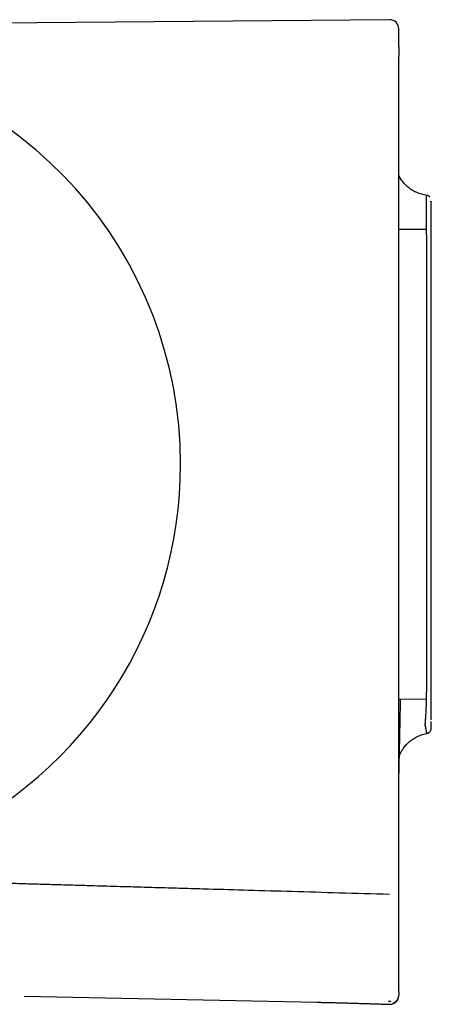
# Model space of a CAD drawing. Header units: millimetres. Extents: x 8 to 914, y 12 to 444.
# Tile 13 of 48: x 146 to 169, y 380 to 434. Entities that reach past the tile are written whole.
import ezdxf

# ---------------------------------------------------------------- set-up
doc = ezdxf.new("R2010")
doc.units = ezdxf.units.MM

msp = doc.modelspace()

# ---------------------------------------------------------------- linework, layer by layer
at = {"color": 7, "linetype": 'Continuous', "lineweight": 30}
for p, q in [((166.255, 434.205), (137.84, 433.957)), ((168.239, 422.679), (166.759, 422.692)), ((166.759, 396.902), (168.239, 396.915)), ((146.202, 380.599), (162.275, 380.262)), ((166.759, 380.827), (166.759, 380.814)), ((166.759, 380.808), (166.759, 380.814)), ((166.242, 380.15), (166.242, 380.15))]:
    msp.add_line(p, q, dxfattribs=at)
for centre, radius, start, end in [((166.259, 433.705), 0.5, 0, 90.4995), ((132.043, 409.797), 22.741, 0, 83.3251), ((132.043, 409.797), 22.741, 294.5734, 0)]:
    msp.add_arc(centre, radius, start, end, dxfattribs=at)
for points, knots in [([(166.759, 432.721), (166.759, 432.766), (166.759, 432.856), (166.759, 432.979), (166.759, 433.093), (166.759, 433.197), (166.759, 433.291), (166.759, 433.376), (166.759, 433.451), (166.759, 433.517), (166.759, 433.574), (166.759, 433.622), (166.759, 433.659), (166.759, 433.685), (166.759, 433.702), (166.759, 433.704), (166.759, 433.705)], [0, 0, 0, 0, 0.070435, 0.140805, 0.211108, 0.281346, 0.351519, 0.421626, 0.491667, 0.561643, 0.634881, 0.708048, 0.781143, 0.854166, 0.927119, 1, 1, 1, 1]), ([(166.759, 432.721), (166.759, 432.72), (166.759, 432.718), (166.759, 432.704), (166.759, 432.682), (166.759, 432.652), (166.759, 432.615), (166.759, 432.571), (166.759, 432.521), (166.759, 432.466), (166.759, 432.406), (166.759, 432.343), (166.759, 432.277), (166.759, 432.233), (166.759, 432.21)], [0, 0, 0, 0, 0.082895, 0.165675, 0.249692, 0.332118, 0.414924, 0.499487, 0.581896, 0.664716, 0.749322, 0.832635, 0.915721, 1, 1, 1, 1]), ([(166.759, 387.246), (166.759, 388.445), (166.759, 390.843), (166.759, 394.44), (166.759, 398.037), (166.759, 401.635), (166.759, 405.232), (166.759, 408.829), (166.759, 412.326), (166.759, 415.723), (166.759, 419.021), (166.759, 422.318), (166.759, 425.615), (166.759, 428.913), (166.759, 431.111), (166.759, 432.21)], [0, 0, 0, 0, 0.08001, 0.160015, 0.240016, 0.320013, 0.400008, 0.480002, 0.559995, 0.633323, 0.706652, 0.779984, 0.853318, 0.926657, 1, 1, 1, 1]), ([(168.314, 424.56), (168.261, 424.567), (168.154, 424.583), (168, 424.621), (167.851, 424.669), (167.711, 424.728), (167.579, 424.795), (167.456, 424.869), (167.344, 424.947), (167.246, 425.027), (167.158, 425.107), (167.076, 425.191), (166.993, 425.287), (166.911, 425.395), (166.844, 425.498), (166.793, 425.586), (166.769, 425.634), (166.759, 425.654)], [0, 0, 0, 0, 0.081473, 0.161785, 0.240536, 0.317349, 0.391883, 0.463837, 0.532952, 0.5991, 0.654055, 0.713562, 0.77753, 0.845818, 0.918225, 0.965464, 1, 1, 1, 1]), ([(168.223, 395.403), (168.222, 395.409), (168.219, 395.425), (168.214, 395.45), (168.21, 395.474), (168.208, 395.489), (168.207, 395.495), (168.206, 395.497), (168.206, 395.498), (168.206, 395.498), (168.206, 395.499), (168.207, 395.5), (168.207, 395.503), (168.207, 395.507), (168.208, 395.513), (168.209, 395.526), (168.212, 395.549), (168.216, 395.593), (168.221, 395.653), (168.229, 395.741), (168.248, 396.006), (168.268, 396.413), (168.282, 396.993), (168.29, 397.487), (168.292, 397.859), (168.293, 398.059), (168.293, 398.059), (168.293, 398.059), (168.293, 398.059), (168.293, 398.059), (168.293, 398.06), (168.293, 398.06), (168.293, 398.061), (168.293, 398.063), (168.293, 398.067), (168.293, 398.08), (168.294, 398.124), (168.294, 398.286), (168.295, 398.644), (168.296, 399.281), (168.297, 400.181), (168.298, 401.241), (168.299, 402.312), (168.3, 403.268), (168.301, 404.083), (168.301, 404.816), (168.301, 405.472), (168.3, 406.11), (168.3, 406.709), (168.299, 407.316), (168.299, 407.929), (168.299, 408.623), (168.298, 409.457), (168.298, 410.49), (168.298, 411.828), (168.298, 413.343), (168.298, 414.894), (168.297, 416.241), (168.295, 417.322), (168.293, 418.189), (168.292, 418.895), (168.291, 419.535), (168.29, 420.286), (168.288, 421.084), (168.288, 421.853), (168.287, 422.466), (168.286, 422.971), (168.285, 423.689), (168.283, 424.174), (168.282, 424.441), (168.282, 424.529), (168.281, 424.579), (168.282, 424.561), (168.282, 424.559)], [0, 0, 0, 0, 0.001901, 0.005151, 0.007482, 0.008895, 0.009257, 0.009352, 0.009386, 0.00939, 0.009512, 0.009608, 0.009779, 0.010086, 0.010636, 0.011622, 0.0134, 0.01663, 0.022571, 0.028063, 0.036753, 0.079606, 0.10014, 0.121896, 0.144837, 0.144838, 0.144839, 0.14484, 0.144842, 0.144846, 0.144853, 0.144866, 0.144893, 0.144948, 0.145072, 0.145372, 0.14643, 0.150114, 0.163754, 0.185743, 0.216053, 0.24988, 0.279406, 0.304592, 0.325395, 0.341801, 0.359394, 0.373664, 0.387976, 0.402348, 0.416774, 0.431246, 0.451034, 0.475045, 0.503234, 0.544631, 0.582372, 0.616407, 0.646706, 0.668118, 0.688483, 0.707827, 0.726169, 0.759884, 0.789651, 0.814194, 0.838447, 0.862444, 0.933054, 0.953219, 0.974863, 0.997988, 1, 1, 1, 1]), ([(168.459, 424.473), (168.458, 424.474), (168.452, 424.48), (168.439, 424.493), (168.417, 424.511), (168.386, 424.53), (168.348, 424.548), (168.312, 424.559), (168.289, 424.562), (168.282, 424.563)], [0, 0, 0, 0, 0.0189672, 0.1248015, 0.2678305, 0.446426, 0.6574261, 0.89573, 1, 1, 1, 1]), ([(168.541, 395.765), (168.541, 395.871), (168.541, 396.094), (168.541, 396.97), (168.541, 398.517), (168.541, 400.576), (168.541, 403.252), (168.541, 406.265), (168.541, 409.448), (168.541, 412.651), (168.541, 415.709), (168.541, 418.492), (168.541, 420.843), (168.541, 422.658), (168.541, 423.806), (168.541, 424.33), (168.541, 424.224), (168.541, 424.204)], [0, 0, 0, 0, 0.045971, 0.096984, 0.155294, 0.228166, 0.303818, 0.379321, 0.454711, 0.530153, 0.605715, 0.681196, 0.756442, 0.831748, 0.907301, 0.983155, 1, 1, 1, 1]), ([(166.759, 392.445), (166.759, 392.446), (166.761, 392.53), (166.765, 392.695), (166.771, 392.936), (166.777, 393.168), (166.782, 393.394), (166.788, 393.652), (166.795, 393.94), (166.802, 394.254), (166.808, 394.554), (166.814, 394.839), (166.819, 395.068), (166.823, 395.244), (166.825, 395.37), (166.828, 395.493), (166.83, 395.613), (166.832, 395.726), (166.834, 395.838), (166.836, 395.949), (166.839, 396.068), (166.841, 396.194), (166.844, 396.327), (166.846, 396.45), (166.848, 396.563), (166.85, 396.665), (166.851, 396.769), (166.853, 396.849), (166.854, 396.894), (166.854, 396.903)], [0, 0, 0, 0, 0.000591, 0.055227, 0.107424, 0.157856, 0.206979, 0.254795, 0.326304, 0.394672, 0.459897, 0.521981, 0.580922, 0.609215, 0.636722, 0.663443, 0.689379, 0.714859, 0.737642, 0.762469, 0.789553, 0.819059, 0.851114, 0.885817, 0.910666, 0.936765, 0.964132, 0.992779, 1, 1, 1, 1]), ([(168.306, 395.023), (168.305, 395.022), (168.304, 395.018), (168.297, 395.034), (168.288, 395.072), (168.276, 395.129), (168.262, 395.201), (168.245, 395.289), (168.231, 395.365), (168.223, 395.403)], [0, 0, 0, 0, 0.044131, 0.220333, 0.392145, 0.544834, 0.690099, 0.846192, 1, 1, 1, 1]), ([(168.306, 395.021), (168.307, 395.021), (168.323, 395.024), (168.35, 395.033), (168.383, 395.048), (168.408, 395.064), (168.427, 395.077), (168.442, 395.09), (168.458, 395.106), (168.476, 395.125), (168.491, 395.147), (168.503, 395.166), (168.51, 395.18), (168.515, 395.191), (168.521, 395.204), (168.525, 395.217), (168.529, 395.228), (168.532, 395.238), (168.534, 395.249), (168.536, 395.259), (168.537, 395.267), (168.538, 395.271), (168.539, 395.281), (168.54, 395.302), (168.541, 395.337), (168.541, 395.387), (168.541, 395.439), (168.541, 395.492), (168.541, 395.544), (168.541, 395.603), (168.541, 395.646), (168.541, 395.668)], [0, 0, 0, 0, 0.00125, 0.013488, 0.023921, 0.032301, 0.038478, 0.043751, 0.049401, 0.057503, 0.065808, 0.072398, 0.076088, 0.078779, 0.083635, 0.088987, 0.09519, 0.102475, 0.110984, 0.127312, 0.147186, 0.170086, 0.193363, 0.267034, 0.400596, 0.522117, 0.645883, 0.735537, 0.825302, 0.913472, 1, 1, 1, 1]), ([(166.792, 393.804), (166.794, 393.811), (166.804, 393.836), (166.824, 393.88), (166.849, 393.934), (166.875, 393.984), (166.902, 394.033), (166.93, 394.081), (166.96, 394.13), (166.991, 394.176), (167.024, 394.224), (167.072, 394.288), (167.139, 394.369), (167.229, 394.465), (167.329, 394.559), (167.441, 394.65), (167.557, 394.73), (167.675, 394.801), (167.793, 394.861), (167.917, 394.914), (168.047, 394.96), (168.182, 394.997), (168.274, 395.014), (168.32, 395.023)], [0, 0, 0, 0, 0.011753, 0.046542, 0.078501, 0.107723, 0.134332, 0.163055, 0.189477, 0.21654, 0.244474, 0.273274, 0.333433, 0.396931, 0.463637, 0.533377, 0.605929, 0.66835, 0.732359, 0.797756, 0.86432, 0.931817, 1, 1, 1, 1]), ([(166.759, 386.677), (166.759, 386.68), (166.759, 386.685), (166.759, 386.704), (166.759, 386.731), (166.759, 386.765), (166.759, 386.807), (166.759, 386.857), (166.759, 386.912), (166.759, 386.972), (166.759, 387.037), (166.759, 387.105), (166.759, 387.175), (166.759, 387.222), (166.759, 387.246)], [0, 0, 0, 0, 0.084209, 0.16732, 0.250643, 0.335164, 0.418015, 0.500468, 0.585026, 0.667869, 0.750269, 0.834293, 0.917121, 1, 1, 1, 1]), ([(166.245, 386.179), (165.326, 386.206), (163.548, 386.258), (160.972, 386.333), (158.58, 386.403), (156.615, 386.459), (155.04, 386.505), (153.819, 386.54), (152.641, 386.574), (151.389, 386.61), (150.177, 386.645), (149.008, 386.679), (147.977, 386.709), (146.945, 386.739), (145.866, 386.771), (144.822, 386.801), (143.967, 386.826), (143.429, 386.842), (143.1, 386.852), (142.801, 386.86), (142.423, 386.871), (141.966, 386.885), (141.515, 386.898), (140.962, 386.915), (140.37, 386.932), (139.713, 386.952), (139.153, 386.969), (138.81, 386.979), (138.653, 386.984)], [0, 0, 0, 0, 0.1000145, 0.1933741, 0.2800767, 0.3601201, 0.4070239, 0.4512953, 0.4929342, 0.535061, 0.5873845, 0.624759, 0.6621342, 0.69951, 0.7368866, 0.7794717, 0.8130005, 0.8298987, 0.8379021, 0.8487533, 0.8624524, 0.8789996, 0.8983947, 0.9114775, 0.9391412, 0.9627124, 0.9829155, 1, 1, 1, 1]), ([(166.759, 380.827), (166.759, 380.831), (166.759, 380.839), (166.759, 380.853), (166.759, 380.869), (166.759, 380.886), (166.759, 380.904), (166.759, 380.925), (166.759, 380.949), (166.759, 380.975), (166.759, 381.004), (166.759, 381.029), (166.759, 381.051), (166.759, 381.067), (166.759, 381.083), (166.759, 381.098), (166.759, 381.113), (166.759, 381.129), (166.759, 381.145), (166.759, 381.188), (166.759, 381.273), (166.759, 381.354), (166.759, 381.4), (166.759, 381.403), (166.759, 381.405), (166.759, 381.408), (166.759, 381.411), (166.759, 381.414), (166.759, 381.423), (166.759, 381.443), (166.759, 381.472), (166.759, 381.505), (166.759, 381.535), (166.759, 381.565), (166.759, 381.595), (166.759, 381.624), (166.759, 381.652), (166.759, 381.68), (166.759, 381.707), (166.759, 381.733), (166.759, 381.758), (166.759, 381.783), (166.759, 381.806), (166.759, 381.828), (166.759, 381.85), (166.759, 381.872), (166.759, 381.892), (166.759, 381.912), (166.759, 381.93), (166.759, 381.948), (166.759, 381.966), (166.759, 381.983), (166.759, 381.999), (166.759, 382.015), (166.759, 382.03), (166.759, 382.045), (166.759, 382.06), (166.759, 382.074), (166.759, 382.088), (166.759, 382.098), (166.759, 382.103), (166.759, 382.105), (166.759, 382.106), (166.759, 382.108), (166.759, 382.109), (166.759, 382.111), (166.759, 382.115), (166.759, 382.137), (166.759, 382.179), (166.759, 382.236), (166.759, 382.292), (166.759, 382.348), (166.759, 382.404), (166.759, 382.458), (166.759, 382.512), (166.759, 382.565), (166.759, 382.617), (166.759, 382.669), (166.759, 382.72), (166.759, 382.77), (166.759, 382.819), (166.759, 382.867), (166.759, 382.915), (166.759, 382.962), (166.759, 383.008), (166.759, 383.055), (166.759, 383.1), (166.759, 383.145), (166.759, 383.19), (166.759, 383.233), (166.759, 383.276), (166.759, 383.318), (166.759, 383.358), (166.759, 383.399), (166.759, 383.438), (166.759, 383.469), (166.759, 383.488), (166.759, 383.495), (166.759, 383.497), (166.759, 383.499), (166.759, 383.502), (166.759, 383.504), (166.759, 383.519), (166.759, 383.547), (166.759, 383.588), (166.759, 383.631), (166.759, 383.675), (166.759, 383.718), (166.759, 383.76), (166.759, 383.802), (166.759, 383.843), (166.759, 383.881), (166.759, 383.918), (166.759, 383.953), (166.759, 383.988), (166.759, 384.021), (166.759, 384.054), (166.759, 384.087), (166.759, 384.119), (166.759, 384.151), (166.759, 384.182), (166.759, 384.205), (166.759, 384.219), (166.759, 384.225), (166.759, 384.232), (166.759, 384.239), (166.759, 384.247), (166.759, 384.254), (166.759, 384.273), (166.759, 384.311), (166.759, 384.367), (166.759, 384.43), (166.759, 384.493), (166.759, 384.555), (166.759, 384.616), (166.759, 384.674), (166.759, 384.727), (166.759, 384.777), (166.759, 384.827), (166.759, 384.874), (166.759, 384.919), (166.759, 384.952), (166.759, 384.974), (166.759, 384.986), (166.759, 384.999), (166.759, 385.012), (166.759, 385.026), (166.759, 385.062), (166.759, 385.12), (166.759, 385.202), (166.759, 385.283), (166.759, 385.365), (166.759, 385.447), (166.759, 385.53), (166.759, 385.612), (166.759, 385.695), (166.759, 385.777), (166.759, 385.858), (166.759, 385.939), (166.759, 386.02), (166.759, 386.102), (166.759, 386.183), (166.759, 386.266), (166.759, 386.348), (166.759, 386.43), (166.759, 386.512), (166.759, 386.594), (166.759, 386.65), (166.759, 386.677)], [0, 0, 0, 0, 0.004551, 0.009207, 0.013969, 0.018837, 0.02381, 0.02889, 0.035012, 0.04128, 0.047696, 0.054259, 0.057595, 0.060968, 0.064165, 0.067195, 0.070224, 0.073253, 0.076283, 0.079312, 0.098349, 0.122581, 0.123059, 0.123537, 0.124014, 0.124492, 0.12497, 0.12563, 0.126303, 0.129978, 0.136426, 0.142061, 0.14758, 0.15306, 0.158421, 0.163662, 0.168784, 0.173787, 0.17867, 0.183433, 0.188077, 0.192379, 0.196573, 0.20066, 0.204638, 0.208509, 0.212272, 0.21572, 0.219073, 0.22233, 0.225491, 0.228556, 0.231525, 0.234398, 0.237175, 0.239856, 0.242442, 0.245174, 0.247791, 0.249998, 0.250274, 0.250556, 0.250838, 0.25112, 0.251402, 0.251684, 0.251965, 0.253512, 0.263967, 0.274291, 0.284483, 0.294544, 0.304474, 0.314272, 0.32394, 0.333456, 0.342841, 0.352095, 0.361219, 0.370212, 0.378918, 0.387497, 0.395951, 0.404278, 0.412646, 0.420882, 0.428987, 0.436961, 0.444804, 0.452516, 0.460096, 0.467398, 0.474574, 0.481623, 0.488547, 0.495247, 0.498157, 0.498536, 0.498915, 0.499294, 0.499672, 0.500074, 0.50065, 0.507609, 0.514461, 0.52227, 0.529935, 0.537454, 0.544829, 0.552059, 0.559144, 0.566085, 0.572255, 0.578306, 0.584238, 0.59005, 0.595744, 0.601318, 0.606773, 0.61225, 0.617601, 0.622826, 0.623797, 0.624764, 0.625984, 0.627286, 0.628586, 0.629883, 0.631179, 0.638268, 0.649044, 0.659673, 0.670155, 0.68049, 0.690677, 0.700717, 0.709036, 0.717252, 0.725363, 0.733371, 0.740332, 0.747212, 0.749001, 0.750947, 0.753098, 0.755246, 0.757391, 0.759532, 0.772504, 0.785363, 0.798108, 0.810741, 0.823487, 0.836115, 0.848627, 0.861021, 0.873298, 0.885242, 0.897073, 0.908791, 0.920396, 0.932121, 0.943728, 0.955218, 0.96659, 0.977844, 0.988981, 1, 1, 1, 1]), ([(166.242, 380.15), (166.265, 380.15), (166.311, 380.15), (166.377, 380.162), (166.437, 380.181), (166.489, 380.205), (166.532, 380.23), (166.568, 380.255), (166.597, 380.281), (166.624, 380.307), (166.649, 380.336), (166.671, 380.366), (166.691, 380.397), (166.711, 380.433), (166.729, 380.476), (166.745, 380.527), (166.757, 380.586), (166.758, 380.628), (166.759, 380.649)], [0, 0, 0, 0, 0.085353, 0.171279, 0.25058, 0.321851, 0.384072, 0.436579, 0.483481, 0.53037, 0.577135, 0.623646, 0.669779, 0.717987, 0.775727, 0.84278, 0.918032, 1, 1, 1, 1]), ([(166.436, 380.204), (166.437, 380.204), (166.44, 380.205), (166.445, 380.207), (166.452, 380.211), (166.46, 380.214), (166.469, 380.219), (166.479, 380.224), (166.489, 380.229), (166.5, 380.235), (166.51, 380.241), (166.521, 380.248), (166.531, 380.254), (166.54, 380.26), (166.547, 380.265), (166.555, 380.271), (166.567, 380.28), (166.584, 380.294), (166.605, 380.312), (166.629, 380.336), (166.654, 380.366), (166.677, 380.398), (166.695, 380.428), (166.706, 380.45), (166.713, 380.465), (166.719, 380.478), (166.726, 380.494), (166.732, 380.511), (166.737, 380.527), (166.741, 380.541), (166.745, 380.555), (166.748, 380.569), (166.751, 380.582), (166.753, 380.593), (166.754, 380.603), (166.755, 380.611), (166.756, 380.618), (166.756, 380.621), (166.757, 380.623)], [0, 0, 0, 0, 0.049611, 0.113666, 0.171615, 0.223455, 0.269196, 0.308863, 0.3425, 0.367051, 0.387146, 0.402973, 0.414919, 0.419711, 0.42396, 0.428572, 0.43629, 0.44742, 0.461971, 0.479929, 0.500009, 0.52293, 0.540868, 0.553941, 0.560663, 0.566176, 0.578259, 0.592909, 0.61092, 0.632721, 0.65855, 0.693179, 0.733382, 0.77924, 0.830806, 0.888115, 0.951194, 1, 1, 1, 1]), ([(166.759, 380.808), (166.759, 380.806), (166.759, 380.803), (166.759, 380.798), (166.759, 380.794), (166.759, 380.789), (166.759, 380.785), (166.759, 380.781), (166.759, 380.778), (166.759, 380.776), (166.759, 380.775), (166.759, 380.774), (166.759, 380.772), (166.759, 380.771), (166.759, 380.77), (166.759, 380.769), (166.759, 380.767), (166.759, 380.765), (166.759, 380.761), (166.759, 380.758), (166.759, 380.755), (166.759, 380.753), (166.759, 380.75), (166.759, 380.748), (166.759, 380.745), (166.759, 380.742), (166.759, 380.739), (166.759, 380.735), (166.759, 380.731), (166.759, 380.728), (166.759, 380.725), (166.759, 380.723), (166.759, 380.722), (166.759, 380.721), (166.759, 380.72), (166.759, 380.719), (166.759, 380.717), (166.759, 380.713), (166.759, 380.707), (166.759, 380.699), (166.759, 380.693), (166.759, 380.688), (166.759, 380.684), (166.759, 380.68), (166.759, 380.677), (166.759, 380.675), (166.759, 380.673), (166.759, 380.672), (166.759, 380.671), (166.759, 380.671)], [0, 0, 0, 0, 0.033937, 0.065901, 0.095889, 0.123904, 0.149944, 0.174011, 0.196102, 0.204081, 0.211768, 0.219161, 0.226263, 0.233071, 0.239587, 0.24581, 0.252404, 0.269901, 0.28852, 0.308258, 0.319496, 0.331068, 0.342973, 0.355212, 0.367783, 0.382289, 0.398203, 0.418399, 0.436645, 0.452939, 0.467283, 0.474604, 0.481287, 0.487333, 0.492743, 0.497515, 0.503933, 0.513308, 0.563942, 0.606271, 0.647433, 0.68743, 0.726261, 0.763935, 0.802158, 0.848888, 0.897438, 0.947809, 1, 1, 1, 1]), ([(166.759, 380.671), (166.759, 380.665), (166.759, 380.653), (166.759, 380.648), (166.759, 380.65), (166.759, 380.65)], [0, 0, 0, 0, 0.499316, 0.998983, 1, 1, 1, 1]), ([(162.275, 380.262), (162.357, 380.26), (162.524, 380.257), (162.773, 380.252), (163.024, 380.246), (163.273, 380.24), (163.522, 380.234), (163.753, 380.227), (163.964, 380.222), (164.153, 380.216), (164.337, 380.211), (164.513, 380.206), (164.68, 380.2), (164.829, 380.196), (164.959, 380.192), (165.073, 380.188), (165.182, 380.185), (165.291, 380.181), (165.402, 380.178), (165.515, 380.174), (165.697, 380.168), (165.94, 380.16), (166.145, 380.153), (166.242, 380.15)], [0, 0, 0, 0, 0.062065, 0.125669, 0.188495, 0.251238, 0.314058, 0.376689, 0.425385, 0.473203, 0.519678, 0.564301, 0.606542, 0.645868, 0.676862, 0.70503, 0.732128, 0.759659, 0.787619, 0.816003, 0.844805, 0.926112, 1, 1, 1, 1]), ([(166.178, 380.333), (166.204, 380.33), (166.258, 380.323), (166.312, 380.33), (166.34, 380.333)], [0, 0, 0, 0, 0.485085, 1, 1, 1, 1])]:
    msp.add_open_spline(points, degree=3, knots=knots, dxfattribs=at)

doc.saveas('drawing.dxf')
